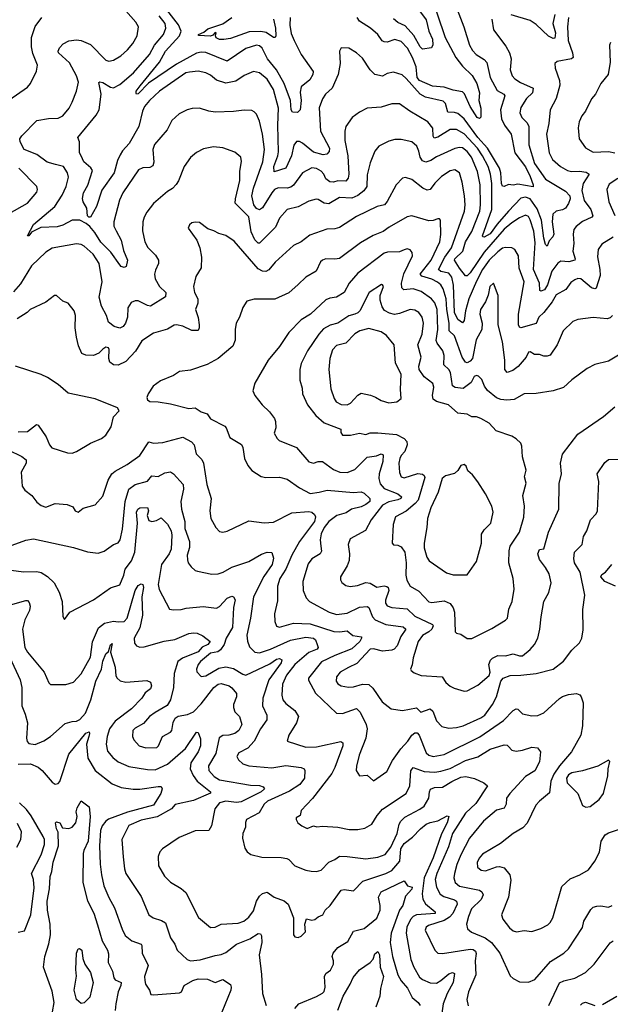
# Model space of a CAD drawing. Extents: x 1246230 to 1426786, y 660032 to 763141.
# Tile 38 of 256: x 1278505 to 1282346, y 672143 to 678551. Entities that reach past the tile are written whole.
import ezdxf

# ---------------------------------------------------------------- set-up
doc = ezdxf.new("R2010")
doc.units = 0

msp = doc.modelspace()

# ---------------------------------------------------------------- linework, layer by layer
at = {"layer": '0CON10XD'}
for points in [[(1281168.7, 678745), (1281271.2, 678435), (1281341, 678305), (1281385, 678248.7), (1281446.9, 678186.9), (1281478.1, 678135), (1281496.5, 678075), (1281490.8, 678025), (1281503.6, 677975), (1281503.8, 677916.2), (1281495, 677906.7), (1281480, 677915), (1281434.3, 677985), (1281398.1, 678068.1), (1281385, 678081.5), (1281325, 678092.7), (1281265, 678112.6), (1281189, 678119), (1281105, 678155.2), (1281089.9, 678175), (1281083.5, 678245), (1281059, 678305), (1281026.1, 678365), (1280985, 678409.1), (1280945, 678422.5), (1280895, 678405.5), (1280875, 678405.6), (1280863.2, 678413.2), (1280834.1, 678454.1), (1280786.9, 678495), (1280715, 678540.5), (1280698.8, 678565)], [(1281575.7, 678555), (1281586, 678485), (1281667.8, 678377.8), (1281691.5, 678335), (1281700.9, 678295), (1281694, 678225), (1281707.9, 678185), (1281725, 678165.5), (1281762.4, 678142.4), (1281845.6, 678105), (1281840, 678075), (1281801.6, 678038.4), (1281765, 677978.8), (1281756.9, 677945), (1281770.6, 677915), (1281805, 677878.6), (1281816.5, 677856.5), (1281815.3, 677735.3), (1281854.2, 677615), (1281925, 677512.8), (1282055, 677434.6), (1282082, 677405), (1282085.3, 677385), (1282075, 677354.2), (1282055.7, 677325), (1282036.3, 677313.7), (1281995, 677304.2), (1281973.2, 677285), (1281967.1, 677235), (1281979.1, 677155), (1281972.5, 677137.5), (1281949, 677111), (1281935, 677076), (1281925, 677088), (1281915, 677130), (1281899, 677245), (1281869.7, 677319.7), (1281825, 677384.7), (1281795, 677396.2), (1281765, 677390), (1281685, 677305.7), (1281609.7, 677220.3), (1281565, 677157.1), (1281525, 677134.7), (1281517.9, 677137.9), (1281514.7, 677145), (1281574.8, 677315), (1281575.4, 677485.4), (1281567.5, 677545), (1281551, 677595), (1281515.5, 677665), (1281481.9, 677715), (1281395, 677808.8), (1281345, 677837.1), (1281305, 677835.3), (1281225, 677786.7), (1281200.7, 677780.7), (1281193.1, 677793.1), (1281192.9, 677845), (1281159.4, 677885), (1281041.9, 677955), (1280975, 678004), (1280925.8, 678004.2), (1280855, 677981.4), (1280765.8, 677974.2), (1280715, 677950), (1280666.7, 677913.3), (1280626.4, 677855), (1280618.9, 677825), (1280619.4, 677765), (1280639.7, 677665), (1280646.1, 677545), (1280640.1, 677519.9), (1280625, 677500.9), (1280575, 677502.7), (1280545, 677493.4), (1280522, 677495), (1280495, 677514.5), (1280482.3, 677545), (1280465, 677565.4), (1280435, 677582.9), (1280405, 677586.4), (1280345, 677553.3), (1280285.2, 677474.8), (1280268.3, 677461.7), (1280245, 677454.8), (1280185, 677455.6), (1280162.5, 677445), (1280144.2, 677425), (1280084.1, 677325.9), (1280065, 677312.7), (1280045, 677322.8), (1280026.6, 677345), (1280014.2, 677405), (1280025.1, 677454.9), (1280085.2, 677625), (1280097.5, 677705), (1280084.5, 677805), (1280065, 677890), (1280044.3, 677935), (1280030.7, 677950.7), (1280015, 677958.9), (1279965, 677962.5), (1279895, 677952.7), (1279775, 677948.5), (1279735, 677954.4), (1279675, 677974.3), (1279626.4, 677973.6), (1279593.3, 677965), (1279542.1, 677937.9), (1279495, 677894), (1279462.9, 677835), (1279381.9, 677738.1), (1279370.5, 677705), (1279376.9, 677623.1), (1279370, 677600), (1279351.9, 677588.1), (1279305, 677586.7), (1279277.3, 677572.7), (1279175.3, 677424.7), (1279154.7, 677375.3), (1279115.9, 677235), (1279116.8, 677206.8), (1279132.5, 677177.5), (1279163.6, 677115), (1279178.8, 677048.8), (1279205.5, 676985), (1279197.5, 676945), (1279185, 676938.8), (1279165, 676944), (1279155, 676955.8), (1279097, 677037), (1279032.3, 677102.3), (1278994.1, 677165), (1278961.3, 677205), (1278937.1, 677225), (1278895, 677245.2), (1278845, 677245.2), (1278785, 677213.3), (1278748.1, 677201.9), (1278641.1, 677198.9), (1278581.7, 677168.3), (1278565, 677144), (1278555, 677143.3), (1278595, 677217.8), (1278733.9, 677336.1), (1278780.9, 677409.2), (1278807.1, 677465), (1278822.1, 677525), (1278816.2, 677555), (1278788.6, 677595), (1278737.8, 677607.8), (1278683.7, 677623.7), (1278615, 677672.5), (1278533.8, 677705), (1278507.5, 677755), (1278505.7, 677775), (1278517.5, 677795), (1278616.2, 677893.8), (1278691.2, 677908.8), (1278755, 677910.4), (1278785, 677924.5), (1278825.9, 677974.1), (1278846.7, 678015), (1278874.4, 678085), (1278886.7, 678145), (1278873.1, 678185), (1278829.5, 678269.5), (1278756.5, 678335), (1278754.6, 678345.4), (1278763.4, 678366.6), (1278786.5, 678393.5), (1278825, 678413.2), (1278875, 678420.4), (1278905, 678415.4), (1278965, 678388.8), (1279065, 678286.9), (1279085, 678280.6), (1279115, 678286.7), (1279162.9, 678315), (1279206.4, 678353.6), (1279239.5, 678395), (1279268.9, 678445), (1279276.7, 678505), (1279260, 678535), (1279195, 678607.8)], [(1281339.2, 678645), (1281393.8, 678505), (1281430.7, 678385), (1281450.2, 678350.2), (1281473.5, 678325), (1281525, 678291.8), (1281542.9, 678272.9), (1281564.7, 678175), (1281610.1, 678090.1), (1281654.3, 678065), (1281660, 678055), (1281632.5, 677965), (1281639.6, 677905), (1281658.1, 677865), (1281702.4, 677805), (1281725.6, 677685), (1281795, 677593.1), (1281825, 677530.6), (1281845, 677476.7), (1281845, 677462), (1281745, 677480), (1281714.3, 677474.3), (1281685, 677477.5), (1281655, 677465.6), (1281645, 677468.1), (1281637.6, 677485), (1281633.8, 677553.8), (1281624.8, 677585), (1281548.4, 677715), (1281484.9, 677785), (1281395, 677905.3), (1281355, 677939.7), (1281333.1, 677946.9), (1281289.2, 677949.2), (1281275.2, 678005.2), (1281260.1, 678020.1), (1281145, 678047.4), (1281110, 678065), (1281018.8, 678168.8), (1280991.7, 678191.7), (1280935, 678208.9), (1280895, 678199.5), (1280865, 678183.9), (1280815, 678194.6), (1280784.5, 678225), (1280735, 678300), (1280695.8, 678335), (1280645, 678366.2), (1280595, 678367.5), (1280584.1, 678345.9), (1280588.1, 678265), (1280576.9, 678193.1), (1280537.5, 678105), (1280494.4, 678065), (1280473.4, 678036.6), (1280453.2, 677976.8), (1280462.2, 677825), (1280519.2, 677715), (1280517.6, 677692.4), (1280503.4, 677676.6), (1280477.9, 677672.1), (1280415, 677689), (1280345, 677747.2), (1280325, 677757.6), (1280305, 677758.2), (1280287.2, 677735), (1280272.8, 677665), (1280235.3, 677584.7), (1280160, 677560), (1280156.7, 677595), (1280184.3, 677665), (1280188.6, 677691.4), (1280183.7, 677865), (1280188.3, 677975), (1280155, 678097.5), (1280115, 678164.4), (1280065, 678204.4), (1280025, 678214.3), (1279965, 678187.8), (1279909.6, 678150.4), (1279845, 678136.6), (1279785, 678158), (1279745, 678190), (1279715, 678204.5), (1279665, 678216.1), (1279609.8, 678209.8), (1279585, 678203.9), (1279413.8, 678085), (1279348.9, 678025), (1279316.2, 677985), (1279303.5, 677955), (1279279.7, 677855), (1279217.1, 677745), (1279173, 677697), (1279158.6, 677671.4), (1279140, 677635), (1279118.1, 677555), (1279038.3, 677441.7), (1279003.4, 677335), (1278965.6, 677265), (1278955, 677265.3), (1278945.3, 677275), (1278940.7, 677325), (1278916.8, 677365), (1278912.6, 677387.4), (1278920.4, 677425), (1278947.1, 677472.9), (1278978.9, 677568.9), (1278967.5, 677587.5), (1278922.2, 677625), (1278904.3, 677665), (1278894.4, 677685), (1278894, 677755), (1278882.9, 677785), (1279001, 677929), (1279021.2, 677965), (1279035.4, 678065), (1279018.9, 678141.1), (1279025, 678146.2), (1279045, 678142.4), (1279095, 678112.7), (1279115, 678107.1), (1279155, 678128.7), (1279245, 678205.3), (1279349.6, 678325), (1279381.4, 678385), (1279439.3, 678455), (1279456.1, 678495), (1279450.8, 678525), (1279411.8, 678575)], [(1280263.1, 678565), (1280260.9, 678515), (1280271.2, 678461.2), (1280288.9, 678415), (1280334.7, 678325), (1280412.6, 678212.6), (1280410.4, 678195), (1280391.3, 678158.7), (1280336.4, 678113.6), (1280328.7, 678078.7), (1280335.7, 678025), (1280329.7, 677965), (1280312.3, 677947.7), (1280279.9, 677949.9), (1280271.3, 677965), (1280266.8, 678025), (1280223.8, 678135), (1280174.5, 678224.5), (1280116.5, 678295), (1280082.4, 678365), (1280065, 678380.8), (1280045, 678384.8), (1279975, 678364.2), (1279855, 678280.4), (1279715, 678336.6), (1279685, 678340), (1279655, 678333), (1279525, 678260.5), (1279343.4, 678136.6), (1279275, 678067.8), (1279265, 678066), (1279261.1, 678071.1), (1279262.5, 678085), (1279289, 678121), (1279414.4, 678275), (1279453.4, 678345), (1279543.7, 678445), (1279554.8, 678475.2), (1279538.2, 678518.2), (1279461.6, 678615)], [(1281091.6, 678625), (1281149.3, 678549.3), (1281166.7, 678475), (1281190, 678425), (1281192, 678388), (1281183, 678367), (1281125, 678358.1), (1281108.5, 678375), (1281068.5, 678448.5), (1281011.4, 678511.4), (1280965, 678532.9), (1280935, 678556.6)], [(1278433.6, 678026.4), (1278555, 678110.8), (1278575.4, 678134.6), (1278613.5, 678215), (1278620.8, 678255), (1278590.2, 678330.2), (1278580.8, 678375), (1278581.5, 678435), (1278604.6, 678505.4), (1278649.2, 678565)], [(1280155.6, 678555), (1280168.4, 678495), (1280171.4, 678445), (1280165.7, 678434.3), (1280155, 678435.8), (1280107.8, 678467.8), (1280073.9, 678473.9), (1279997.3, 678472.7), (1279875, 678429.4), (1279832.3, 678422.3), (1279805, 678422.5), (1279782.7, 678432.7), (1279778.8, 678445), (1279783.3, 678465), (1279775, 678467.5), (1279760, 678450), (1279745.5, 678444.5), (1279668.3, 678448.3), (1279668, 678455), (1279701.5, 678468.5), (1279727.8, 678492.2), (1279825, 678522.8), (1279884.2, 678565.8)], [(1281986.2, 678585), (1281973.1, 678525), (1281989.8, 678465), (1281985, 678431.4), (1281975, 678427.5), (1281945, 678443.1), (1281865, 678519.3), (1281825.7, 678545), (1281701.5, 678581.5)], [(1282074.3, 678565), (1282066.8, 678505), (1282072.6, 678415), (1282100.2, 678335), (1282104.6, 678305.4), (1282094.7, 678295.3), (1282001.7, 678278.3), (1281986.2, 678265), (1281987.5, 678235), (1282015.4, 678155.4), (1282017.3, 678125), (1281995, 678038), (1281954.6, 677965), (1281947.5, 677875), (1281932, 677805), (1281947.7, 677685), (1281971.1, 677641.1), (1282021.9, 677595), (1282068.8, 677568.8), (1282092.8, 677562.8), (1282145, 677564.8), (1282188.6, 677558.6), (1282209.1, 677545), (1282169.4, 677485), (1282161.6, 677438.4), (1282175.7, 677375), (1282220.5, 677315), (1282233.1, 677275), (1282225.2, 677264.8), (1282165, 677237.6), (1282124.6, 677205), (1282110, 677185), (1282105.3, 677155), (1282109.4, 677095), (1282102.6, 677045), (1282118.5, 676995), (1282114.6, 676985.4), (1282075.6, 676974.4), (1282025, 676978.4), (1282005, 676966.4), (1281966.9, 676913.1), (1281938, 676825), (1281918.1, 676791.9), (1281895, 676784.6), (1281888.7, 676788.7), (1281885.2, 676835), (1281847.3, 676925), (1281858.1, 677098.1), (1281848, 677175), (1281825, 677249.2), (1281815, 677269.1), (1281795, 677278.7), (1281755, 677262.1)], [(1282346.7, 678403.3), (1282340, 678385), (1282345.6, 678275), (1282331.4, 678195), (1282284.2, 678135), (1282250, 678065), (1282224.3, 678035), (1282185.5, 677954.5), (1282161.4, 677925), (1282144.4, 677885), (1282137.5, 677847.5), (1282144.4, 677775), (1282185, 677715.8), (1282235, 677689.2), (1282335, 677692.5), (1282375, 677683.8)], [(1281755, 677262.1), (1281705, 677229.7), (1281655, 677187.2), (1281525, 677038.4), (1281435, 676902.4), (1281415, 676884.5), (1281405, 676882.9), (1281365, 676933.1), (1281333.6, 676985), (1281335.3, 676995), (1281386.7, 677045), (1281405.2, 677105), (1281445, 677171.5), (1281498.3, 677305), (1281503, 677345), (1281499.5, 677475), (1281483.3, 677563.3), (1281444.2, 677655), (1281415, 677693.4), (1281385, 677717.6), (1281365, 677720), (1281335, 677712.2), (1281215, 677658.8), (1281179.4, 677635), (1281146, 677624), (1281125, 677633.3), (1281109.8, 677655), (1281101.4, 677695), (1281086.9, 677726.9), (1281055, 677755.4), (1280985, 677770.8), (1280945, 677770), (1280905, 677760), (1280841.7, 677728.3), (1280815.6, 677695), (1280785, 677618.8), (1280765, 677541.2), (1280762.9, 677465), (1280743.6, 677436.4), (1280703.8, 677406.2), (1280665, 677389.1), (1280585, 677392.7), (1280515, 677352.9), (1280485, 677356.8), (1280445, 677381.1), (1280432.7, 677382.7), (1280385, 677370), (1280315, 677331.8), (1280245, 677315.6), (1280195, 677258.9), (1280168.8, 677201.2), (1280065, 677095.6), (1280055, 677097.3), (1280035, 677117.3), (1280011.2, 677171.2), (1279995, 677267.8), (1279906.9, 677356.9), (1279908.2, 677385), (1279936.2, 677505), (1279935.5, 677565), (1279947.3, 677627.3), (1279942, 677655), (1279905, 677689.2), (1279826.8, 677716.8), (1279765, 677722.9), (1279700.3, 677709.7), (1279654.6, 677685.4), (1279615.5, 677654.5), (1279574.4, 677595), (1279538, 677502), (1279522.8, 677477.2), (1279498.6, 677451.4), (1279465, 677432.9), (1279375.7, 677355), (1279332, 677298), (1279314.3, 677265), (1279305.7, 677235), (1279304.2, 677175.8), (1279318.6, 677105), (1279338.3, 677068.3), (1279388.8, 677018.8), (1279407.1, 676985), (1279407.9, 676965), (1279388.6, 676921.4), (1279381.9, 676895), (1279385.5, 676865), (1279414.6, 676815), (1279455.5, 676775), (1279453.6, 676746.4), (1279355, 676686.9), (1279335, 676690.9), (1279275, 676720.8), (1279255, 676722.1), (1279228.7, 676711.3), (1279208.8, 676675), (1279205.3, 676615), (1279193.3, 676576.7), (1279177, 676553), (1279155, 676543.6), (1279118, 676555), (1279082.1, 676582.1), (1279069.1, 676625), (1279035.9, 676685.9), (1279021.4, 676745), (1279041.1, 676845), (1279021.2, 676965), (1278981.8, 677025), (1278925, 677077.5), (1278905, 677088.1), (1278875, 677093.1), (1278715, 677064.4), (1278675, 677036.9), (1278582.1, 676947.9), (1278509, 676831), (1278465, 676779.2)], [(1278435, 677289.1), (1278555, 677355.7), (1278615, 677428.8), (1278620.6, 677445), (1278616.7, 677465), (1278498.9, 677585)], [(1282364.6, 677135), (1282290.7, 677089.3), (1282267.1, 677055), (1282262.9, 677007.1), (1282277.1, 676925), (1282280, 676885), (1282255, 676804), (1282245, 676800), (1282225, 676805.5), (1282155, 676864.4), (1282135, 676865.5), (1282115, 676856.7), (1282090.2, 676839.8), (1282056, 676794), (1281995, 676761.2), (1281968.5, 676715), (1281913.9, 676646.2), (1281881.3, 676615), (1281865, 676574.3), (1281765, 676545.6), (1281755, 676550), (1281748.2, 676565), (1281750.2, 676635), (1281785.3, 676845), (1281754.3, 676934.3), (1281749.1, 677015), (1281725, 677054.2), (1281705, 677066.9), (1281665, 677069.1), (1281645, 677062.9), (1281615, 677040.8), (1281559.2, 676985), (1281516, 676925), (1281475, 676848.8), (1281425.9, 676735), (1281403.5, 676655), (1281395, 676592.5), (1281385, 676578), (1281355, 676600.4), (1281333.3, 676645), (1281326.3, 676823.7), (1281316.2, 676876.2), (1281295, 676900.4), (1281245, 676912.1), (1281229.6, 676925), (1281269.5, 677005), (1281313.5, 677065), (1281397.5, 677305), (1281401.6, 677345), (1281397.3, 677405), (1281383.6, 677493.7), (1281365, 677554.2), (1281335, 677573.5), (1281305, 677568.2), (1281249.1, 677530.9), (1281205, 677487.3), (1281175, 677445.5), (1281155, 677440.8), (1281126.7, 677455), (1281055, 677510.6), (1281015, 677522.9), (1280995, 677520), (1280953.3, 677476.7), (1280895, 677367.5), (1280877.1, 677345), (1280830, 677335), (1280695, 677270), (1280585, 677197.9), (1280555, 677189.2), (1280502.6, 677187.4), (1280390.9, 677149.1), (1280335, 677104.4), (1280285, 677081.9), (1280167, 676973), (1280125, 676922.5), (1280105, 676912.5), (1280083.7, 676913.7), (1280055, 676929.2), (1279899.9, 677109.9), (1279845, 677145.6), (1279799.5, 677159.5), (1279767.6, 677177.6), (1279728.8, 677188.8), (1279675, 677231.2), (1279645, 677233.8), (1279625, 677228), (1279610, 677215), (1279600, 677195), (1279655.9, 677115.9), (1279676.2, 677065), (1279688, 677005), (1279684.1, 676935.9), (1279651.3, 676878.7), (1279635.8, 676815), (1279641.9, 676775), (1279663.6, 676735), (1279663.5, 676705), (1279647.8, 676665), (1279665, 676613.3), (1279672.7, 676565), (1279672.9, 676545), (1279665, 676528.8), (1279625, 676528), (1279565, 676557.3), (1279525, 676565.5), (1279508.3, 676561.7), (1279465, 676535.7), (1279375, 676510), (1279299.4, 676460.6), (1279257.1, 676392.9), (1279195, 676325.5), (1279145, 676302.2), (1279113.8, 676305), (1279091.3, 676321.3), (1279085.4, 676345), (1279087.5, 676405), (1279082, 676415), (1279065, 676420), (1279045, 676405.7), (1279019.5, 676380.5), (1278985, 676365.4), (1278935, 676368.5), (1278908.9, 676378.9), (1278887.8, 676427.8), (1278873.5, 676485), (1278866, 676545), (1278867.5, 676625), (1278858, 676655), (1278820, 676705), (1278785, 676718.8), (1278745, 676756), (1278730, 676755), (1278675, 676712), (1278573.3, 676665), (1278554.1, 676645.9), (1278488.1, 676605)], [(1282395, 677516.7), (1282339.3, 677480.7), (1282324.4, 677445), (1282337.1, 677365), (1282376.2, 677276.2)], [(1282360, 676625), (1282345, 676610.6), (1282325, 676603.5), (1282235, 676611.9), (1282135, 676599.4), (1282103.1, 676586.9), (1282040.6, 676525), (1282001.5, 676435), (1281955, 676368.1), (1281935, 676360.5), (1281915, 676361.1), (1281885, 676370.9), (1281852.7, 676372.7), (1281825, 676390), (1281815, 676386.2), (1281798, 676355), (1281746.7, 676293.3), (1281711.4, 676268.6), (1281675, 676255.7), (1281660.4, 676275), (1281660, 676335), (1281645.3, 676455.3), (1281617.9, 676565), (1281616.9, 676755), (1281585.9, 676835.9), (1281563.1, 676815), (1281552.1, 676757.9), (1281534.4, 676715), (1281502.8, 676665), (1281498, 676635), (1281512.9, 676575), (1281510.4, 676535), (1281473, 676467), (1281449.6, 676345), (1281435, 676328.2), (1281415, 676318.2), (1281405, 676322.2), (1281383.2, 676355), (1281333.1, 676493.1), (1281297.3, 676525), (1281297.4, 676575), (1281282.4, 676665), (1281278.2, 676735), (1281259.8, 676800.2), (1281245, 676824.6), (1281222.5, 676842.5), (1281185, 676862.5), (1281121.3, 676881.3), (1281108.8, 676895), (1281180, 676985), (1281236.5, 677105), (1281243.3, 677153.3), (1281242, 677245), (1281235, 677253.8), (1281225, 677254), (1281195, 677243.3), (1281165, 677242.3), (1281055, 677273.8), (1281025, 677267.5), (1280908.4, 677201.6), (1280868, 677172), (1280804.1, 677145.9), (1280722.1, 677097.9), (1280585, 676997.5), (1280555, 676991.8), (1280495.4, 676994.6), (1280473.4, 676986.6), (1280461.1, 676975), (1280432.9, 676915), (1280365, 676875.6), (1280315, 676826.9), (1280256.1, 676773.9), (1280165, 676732.2), (1280028.8, 676731.2), (1279981.2, 676718.8), (1279955, 676677.5), (1279933.8, 676615), (1279912.9, 676575), (1279905.9, 676534.1), (1279906.7, 676465), (1279890, 676425), (1279794.6, 676345.4), (1279725, 676306), (1279615, 676270), (1279545, 676261.4), (1279505, 676234.2), (1279420.3, 676199.7), (1279373.8, 676165), (1279340, 676115), (1279331.2, 676091.2), (1279336.4, 676076.4), (1279350, 676065), (1279405, 676064), (1279485, 676050.6), (1279605, 676021.4), (1279645, 676024.2), (1279685, 675999.2), (1279725, 675985.7), (1279745, 675953.1), (1279838.6, 675905), (1279848.1, 675895), (1279871.4, 675831.4), (1279947.1, 675787.1), (1279956.6, 675766.6), (1279965.8, 675695), (1279988.8, 675648.8), (1280015, 675616.2), (1280075, 675578), (1280105, 675572), (1280195, 675573.8), (1280245, 675560), (1280324.1, 675504.1), (1280395, 675468.2), (1280453.3, 675475), (1280505, 675490), (1280675, 675473.2), (1280725, 675478.5), (1280745, 675470), (1280782.2, 675435), (1280782.1, 675415), (1280756.5, 675395), (1280725, 675380.8), (1280663.7, 675366.3), (1280628.8, 675341.2), (1280567.5, 675325), (1280515, 675285.3), (1280484.3, 675245), (1280464.8, 675205), (1280458.9, 675165), (1280463.3, 675125), (1280467, 675093), (1280460, 675075), (1280405, 675041.1), (1280380.6, 675009.4), (1280346.5, 674895), (1280348.6, 674835), (1280368.9, 674788.9), (1280389.2, 674765), (1280517.1, 674695), (1280565, 674680), (1280635, 674687.6), (1280715, 674727.2), (1280765, 674732.7), (1280776.2, 674725), (1280798.7, 674665), (1280816.5, 674645), (1280885.4, 674614.6), (1280998.5, 674598.5), (1281016.7, 674585), (1280983.9, 674536.1), (1280959.3, 674475), (1280940.6, 674455), (1280925, 674447.3), (1280865, 674441.4), (1280805, 674456.9), (1280785, 674454.3), (1280698.3, 674361.7), (1280643.8, 674335), (1280590, 674305), (1280565.8, 674275), (1280562.5, 674245), (1280575, 674227.5), (1280594.6, 674214.6), (1280642.4, 674207.6), (1280675, 674210), (1280734, 674226), (1280775, 674223.5), (1280801.1, 674201.1), (1280862.2, 674112.2), (1280920, 674065), (1280995, 674055.8), (1281085, 674072), (1281114.4, 674044.4), (1281175.4, 674065.4), (1281191.4, 674051.4), (1281215, 673988), (1281250.2, 673950.2), (1281295, 673939.5), (1281345, 673943.6)], [(1282475, 676413.8), (1282335, 676328.8), (1282245, 676307.5), (1282195, 676280.8), (1282095, 676206.2), (1282042.6, 676157.4), (1281975, 676134.5), (1281865, 676117.1), (1281785, 676115.6), (1281720.7, 676079.3), (1281673.7, 676073.7), (1281635, 676078.2), (1281605, 676089.6), (1281548.1, 676138.1), (1281528.9, 676165), (1281509.8, 676209.8), (1281490, 676230), (1281475.5, 676235.5), (1281461.3, 676228.7), (1281440.6, 676189.4), (1281389.2, 676150.8), (1281337.7, 676157.7), (1281318.8, 676168.8), (1281306.6, 676255), (1281295.2, 676275.2), (1281263.8, 676305), (1281265.3, 676365), (1281256.8, 676395), (1281219.2, 676445), (1281213, 676463), (1281225.2, 676535.2), (1281219.8, 676665), (1281205, 676708.9), (1281183.6, 676735), (1281115, 676782.8), (1281065, 676798.8), (1281003.3, 676793.3), (1280989.5, 676805), (1280988.9, 676835), (1281003.4, 676896.6), (1281059.5, 677015), (1281056.4, 677036.4), (1281045, 677052.5), (1281025, 677058.9), (1281006.1, 677053.9), (1280975, 677040), (1280897.6, 677037.6), (1280875, 677030.7), (1280705, 676900.8), (1280646.7, 676835), (1280615, 676774.4), (1280565.3, 676744.7), (1280521.2, 676738.8), (1280495, 676727.8), (1280395.6, 676635), (1280335, 676596.7), (1280255, 676514.3), (1280195.3, 676424.7), (1280120, 676335), (1280034.5, 676185.5), (1280020, 676135), (1280034.2, 676105), (1280080.8, 676045), (1280128.5, 675998.5), (1280162.2, 675955), (1280169.2, 675935), (1280170.8, 675895), (1280159.5, 675860.5), (1280179.5, 675825), (1280193, 675813), (1280305.9, 675765.9), (1280385, 675672.9), (1280415, 675664.3), (1280445, 675675.7), (1280475, 675675.6), (1280545, 675624.5), (1280587.5, 675605), (1280635, 675603.8), (1280685, 675624.5), (1280765, 675703.6), (1280825, 675713.2), (1280855, 675724.4), (1280868.2, 675718.2), (1280865.7, 675675), (1280842.4, 675595), (1280841.6, 675565), (1280849.8, 675529.8), (1280875, 675498.9), (1280964.3, 675465), (1280988.2, 675445), (1280983.5, 675435), (1280965, 675425.9), (1280905, 675413.6), (1280865, 675391.3), (1280790.8, 675295), (1280752.9, 675227.1), (1280655, 675171.2), (1280641.9, 675135), (1280650.6, 675075), (1280648.3, 675031.7), (1280635, 674996.2), (1280591.9, 674925), (1280591.4, 674905), (1280599.1, 674889.1), (1280625, 674868.6), (1280655, 674861.9), (1280701.7, 674868.3), (1280755, 674887.5), (1280785, 674884.4), (1280827.9, 674857.9), (1280875.6, 674865.6), (1280892.6, 674862.6), (1280900.6, 674855), (1280905.3, 674835.3), (1280883.1, 674773.1), (1280883.4, 674753.4), (1280895, 674735.6), (1280924.7, 674724.7), (1281025, 674716.8), (1281075, 674669.1), (1281190, 674615), (1281194.6, 674605), (1281184.7, 674585), (1281165, 674566.4), (1281125, 674543.8), (1281096.8, 674505), (1281065, 674396.7), (1281058.5, 674351.5), (1281046.2, 674325), (1281050, 674315), (1281070.3, 674300.3), (1281115, 674282.2), (1281253.3, 674275), (1281277, 674237), (1281303.9, 674213.9), (1281330.9, 674200.8), (1281395, 674181.1)], [(1281415, 674524), (1281445, 674524.3), (1281575, 674588.1), (1281665, 674642), (1281677.1, 674655), (1281686.1, 674715), (1281707.8, 674765), (1281721.1, 674845), (1281714.4, 674915), (1281687, 675017), (1281687.5, 675095), (1281695.4, 675125), (1281755.6, 675215), (1281784.2, 675314.2), (1281788.1, 675385), (1281777.8, 675455), (1281799, 675535), (1281788.8, 675575), (1281798.5, 675618.5), (1281774.4, 675705), (1281770.8, 675775), (1281764, 675795), (1281735, 675824), (1281705, 675840), (1281603.3, 675875), (1281558.6, 675925), (1281504, 675955), (1281475, 675965.4), (1281445, 675966.7), (1281415, 675982.7), (1281355, 675989.1), (1281293.4, 676043.4), (1281215.6, 676065.6), (1281195, 676082.2), (1281190, 676105), (1281198.4, 676158.4), (1281192.5, 676182.5), (1281135, 676226.4), (1281102.7, 676275), (1281101.8, 676295), (1281115.4, 676355), (1281094.7, 676435), (1281122.5, 676505), (1281130.8, 676575), (1281122, 676615), (1281100.5, 676645), (1281075, 676659.6), (1281045, 676664.6), (1280975, 676638.2), (1280942.4, 676632.4), (1280909.8, 676639.8), (1280878.3, 676658.3), (1280861.7, 676681.7), (1280849.7, 676725), (1280850.4, 676755), (1280870.6, 676815), (1280865, 676826), (1280857, 676827), (1280776.9, 676775), (1280716.2, 676655), (1280705, 676642.9), (1280685, 676635.3), (1280645, 676624), (1280575, 676576.2), (1280525, 676562.7), (1280481.5, 676538.5), (1280449.6, 676505), (1280376.5, 676395), (1280336.3, 676313.7), (1280326.7, 676275), (1280326.9, 676205), (1280342.1, 676152.1), (1280344.5, 676115), (1280376.5, 676045), (1280430, 675975), (1280485, 675927.5), (1280593.3, 675885), (1280593.3, 675865), (1280605, 675847.5), (1280656.1, 675846.1), (1280715, 675859.6), (1280755, 675851.1), (1280785, 675861.2), (1280835, 675862.3), (1280955, 675850.9), (1281004.6, 675824.6), (1281022.5, 675805), (1281024.2, 675785), (1281010.5, 675739.5), (1280985.8, 675714.2), (1280977.2, 675695), (1280971.1, 675665), (1280974.5, 675604.5), (1280986.4, 675576.4), (1281005, 675568.5), (1281095, 675596.8), (1281125, 675592.3), (1281135.5, 675585), (1281140.7, 675570.7), (1281096.1, 675423.9), (1281078, 675402), (1281017.4, 675352.6), (1280948.8, 675315), (1280932.9, 675265), (1280926.7, 675145), (1280935, 675133.8), (1280965, 675130), (1280985, 675119.2), (1281010, 675085), (1281019.5, 675015), (1281015.3, 674935), (1281023.2, 674903.2), (1281044.4, 674865), (1281101.1, 674831.1), (1281165, 674762.7), (1281185, 674758.2), (1281265, 674767.7), (1281305, 674751.1), (1281324.1, 674724.1), (1281332.3, 674695), (1281337.9, 674567.9), (1281345, 674558.8), (1281375, 674551.4), (1281415, 674524)], [(1280635, 676044.6), (1280657.1, 676055), (1280703.7, 676106.3), (1280725, 676119.2), (1280787.2, 676107.2), (1280820, 676095), (1280855, 676071.5), (1280905, 676058.2), (1280957.2, 676062.8), (1280985.6, 676085), (1280981.1, 676145), (1280986.6, 676243.4), (1280948.6, 676315), (1280939.4, 676435), (1280889.5, 676495), (1280855, 676520.4), (1280775, 676540.4), (1280716.5, 676526.5), (1280685, 676506.4), (1280625, 676446.2), (1280565, 676430.5), (1280538.3, 676401.7), (1280521.6, 676345), (1280515.3, 676275), (1280528.5, 676148.5), (1280549.1, 676085), (1280563, 676063), (1280595, 676045.5), (1280635, 676044.6)], [(1278495, 675868.2), (1278555, 675870), (1278614.5, 675915.5), (1278625, 675912.9), (1278676.9, 675835), (1278698.9, 675785), (1278714.2, 675765), (1278815, 675731.4), (1278845, 675730.8), (1278875, 675740), (1278965, 675794.3), (1279035.7, 675824.3), (1279064.2, 675845.8), (1279098.7, 675901.3), (1279113.9, 675966.1), (1279152.5, 676005), (1279140, 676025), (1278995, 676082.5), (1278819.7, 676119.7), (1278755, 676176), (1278685, 676222.5), (1278645, 676240.8), (1278476.8, 676296.8)], [(1281395, 674181.1), (1281415, 674182.5), (1281485, 674218.9), (1281557.3, 674282.7), (1281565.5, 674305), (1281556.5, 674355), (1281567, 674383), (1281579.5, 674395), (1281615, 674412.3), (1281665, 674410.7), (1281715, 674423.6), (1281755, 674410), (1281775, 674410), (1281825, 674452.2), (1281852.2, 674485), (1281874.4, 674525), (1281888.9, 674585), (1281895.6, 674664.4), (1281914.4, 674765), (1281946.2, 674823.8), (1281961.2, 674885), (1281948, 674945), (1281925, 674985.8), (1281885, 675036.7), (1281875.7, 675075), (1281885, 675103.8), (1281915, 675106.7), (1281944.6, 675215.4), (1282010.6, 675365), (1282012.7, 675532.7), (1282029.5, 675595), (1282021.8, 675665), (1282036.2, 675723.8), (1282135, 675852.9), (1282301.9, 675968.1), (1282375, 676031.5)], [(1278430.6, 675750.6), (1278519.1, 675709.1), (1278545.6, 675685.6), (1278545.6, 675665), (1278514.5, 675605), (1278520.8, 675515), (1278537.9, 675487.9), (1278584.3, 675455), (1278615, 675410.8), (1278645, 675388.6), (1278675, 675377.5), (1278735, 675403.1), (1278812.5, 675395), (1278850.5, 675380.5), (1278864.5, 675354.5), (1278885, 675345.8), (1278918.3, 675371.7), (1278995.7, 675394.3), (1279045, 675450), (1279080.5, 675555), (1279104.7, 675595.3), (1279125, 675612.7), (1279204.6, 675655.4), (1279285, 675714.3), (1279345, 675804.4), (1279375, 675795.6), (1279435, 675799.5), (1279565, 675833.8), (1279622.5, 675802.5)], [(1279622.5, 675802.5), (1279638.9, 675785), (1279653.1, 675725), (1279689.3, 675689.3), (1279700.4, 675665), (1279721.8, 675525), (1279750, 675435), (1279741.1, 675355), (1279747.1, 675305), (1279780, 675245), (1279805, 675220), (1279826, 675216), (1279855, 675221.4), (1279995, 675288.9), (1280095, 675276.7), (1280155, 675280.9), (1280275, 675342.1), (1280385, 675350.7), (1280404.7, 675344.7), (1280421.2, 675331.2), (1280429.5, 675315), (1280422.5, 675285), (1280325.4, 675155), (1280275.3, 675065), (1280235.2, 674974.8), (1280196.7, 674915), (1280181.2, 674865), (1280181.4, 674768.6), (1280161.8, 674685), (1280163.6, 674633.6), (1280175, 674604.2), (1280195, 674597.5), (1280285, 674624), (1280395, 674620), (1280548.7, 674568.7), (1280585, 674566.3), (1280633.7, 674573.7), (1280672.4, 674542.4), (1280726.9, 674535), (1280727.8, 674525), (1280716.1, 674505), (1280665, 674455.3), (1280555, 674414), (1280468.7, 674371.3), (1280382.2, 674265), (1280382.9, 674252.9), (1280428, 674168), (1280565, 674037.5), (1280605, 674035.5), (1280695, 674068.1), (1280719.1, 674045), (1280757.5, 673965), (1280764.6, 673935), (1280756.9, 673875), (1280713.6, 673765), (1280695, 673692.5), (1280693.8, 673665), (1280715, 673629.4), (1280765, 673633.3), (1280805, 673597.5), (1280892.4, 673657.6), (1280930.1, 673729.9), (1280983.6, 673805), (1281029.6, 673855), (1281056.2, 673895), (1281075, 673910.4), (1281089.9, 673909.9), (1281103.3, 673895), (1281148.8, 673778.8), (1281165, 673764.6), (1281195, 673756.2), (1281265, 673767.8), (1281496.7, 673883.3), (1281651, 673989), (1281715, 674054.3), (1281735, 674065.7), (1281745, 674064.2), (1281775, 674032.7), (1281835, 674019.5), (1281875, 674023.3), (1281915, 674039.4), (1282015, 674133.6), (1282035, 674145.4), (1282075, 674158.8), (1282125.6, 674165.6), (1282147.3, 674157.3), (1282156.7, 674145), (1282168.9, 674105), (1282165.6, 673955), (1282154.4, 673895), (1282094.5, 673785), (1282015, 673695.4), (1281979.2, 673640.8), (1281959.3, 673595), (1281950.2, 673519.8), (1281885, 673465.8), (1281862, 673438), (1281805, 673322), (1281777.6, 673292.4), (1281715.4, 673254.6), (1281631.2, 673188.8), (1281515, 673120), (1281492.3, 673095), (1281480.4, 673065), (1281483.5, 673035), (1281506, 673015), (1281535, 673012), (1281605, 673038.5), (1281625, 673040.6), (1281655, 673030.8), (1281693.1, 672985), (1281699.7, 672950.3), (1281685, 672840), (1281639.2, 672725), (1281646.8, 672696.8), (1281690.3, 672640.3), (1281715, 672621.4), (1281735.6, 672615.6), (1281785, 672622.9), (1281835, 672616), (1281895, 672637.1), (1281939.1, 672660.9), (1281955.6, 672675), (1281973.3, 672705), (1282031.4, 672908.6), (1282085, 672960), (1282148, 672985), (1282205, 673018.9), (1282246.4, 673073.6), (1282276.3, 673133.7), (1282286.4, 673205), (1282313.3, 673245), (1282335, 673259.1), (1282406.4, 673283.6)], [(1281325, 674937.8), (1281415, 674938), (1281476.2, 675025), (1281508.1, 675145), (1281507.9, 675202.1), (1281525, 675231.2), (1281570, 675275), (1281584.2, 675345), (1281575.6, 675385), (1281534.3, 675464.3), (1281484.1, 675544.1), (1281449.5, 675589.5), (1281420, 675615), (1281408, 675645), (1281395, 675656.7), (1281375, 675650), (1281354.1, 675615.9), (1281332.3, 675597.7), (1281275, 675581.8), (1281252.2, 675565), (1281226.9, 675475), (1281178.7, 675375), (1281156.8, 675305), (1281153.5, 675245), (1281134.7, 675144.7), (1281134.7, 675114.7), (1281153.9, 675053.9), (1281169.1, 675029.1), (1281280.6, 674950.6), (1281325, 674937.8)], [(1281345, 673943.6), (1281390, 673955), (1281505, 674008.2), (1281529.1, 674025), (1281579.6, 674095), (1281606.2, 674145), (1281634, 674245), (1281649.2, 674265), (1281695, 674282.1), (1281765, 674284), (1281865, 674296.7), (1281975.4, 674324.6), (1282042.9, 674377.1), (1282095, 674447.5), (1282146, 674495), (1282162, 674525), (1282170.6, 674579.4), (1282168.3, 674711.7), (1282180, 674805), (1282150.9, 674955), (1282114, 675015), (1282108.8, 675045), (1282114, 675086), (1282162.2, 675135), (1282171.9, 675188.1), (1282194.3, 675225), (1282218.1, 675295), (1282255, 675334.2), (1282263.6, 675355), (1282271.4, 675545), (1282260, 675595), (1282310.6, 675669.4), (1282335, 675688.6), (1282405, 675691.1)], [(1278855, 675116.5), (1278945, 675088.5), (1279015, 675079.5), (1279055, 675091.8), (1279114, 675136), (1279145, 675147.1), (1279157.8, 675165), (1279174.2, 675235.8), (1279190.2, 675415), (1279215.5, 675495), (1279255.6, 675525.6), (1279335, 675546.5), (1279365, 675582.2), (1279405, 675577.8), (1279448.8, 675601.2), (1279485, 675607.8), (1279504.7, 675594.7), (1279567.8, 675525), (1279569.6, 675495), (1279551.8, 675415), (1279556.4, 675365), (1279577.8, 675285), (1279578.5, 675238.5), (1279608.7, 675155), (1279608.5, 675115), (1279593.8, 675065), (1279595.5, 675035.5), (1279601.4, 675015), (1279619.7, 674989.7), (1279645, 674965.8), (1279660.9, 674960.9), (1279753.3, 674943.3), (1279795, 674944.3), (1279828.8, 674955), (1279885, 674987.3), (1279995.8, 675025), (1280077.1, 675072.9), (1280115, 675085.7), (1280143.6, 675083.6), (1280155.5, 675045.5), (1280146.6, 675005), (1280093, 674927), (1280024.6, 674795), (1280006.9, 674655), (1279982.9, 674545), (1279985.4, 674505.4), (1279998.3, 674468.3), (1280034.7, 674434.7), (1280065, 674430.4), (1280135, 674454.2), (1280265, 674512.8), (1280365, 674533), (1280415, 674524.7), (1280427.6, 674515), (1280440, 674485), (1280445.6, 674465), (1280440, 674455), (1280385, 674432.5), (1280295.3, 674355), (1280239.3, 674285), (1280213.8, 674226.2), (1280209.1, 674155), (1280215.4, 674125), (1280235, 674099.6), (1280293.5, 674055), (1280318.9, 674015), (1280305.3, 673974.7), (1280254.2, 673895), (1280243.8, 673855), (1280365, 673816.2), (1280435, 673817.7), (1280592.7, 673852.7), (1280605.5, 673845.5), (1280605.5, 673825.5), (1280555.3, 673685), (1280534.7, 673645), (1280408.5, 673481.5), (1280336.4, 673403.6), (1280328.3, 673371.7), (1280303.6, 673356.4), (1280302, 673345), (1280314.6, 673324.6), (1280338.8, 673305), (1280375, 673288), (1280415, 673303.8), (1280437.3, 673297.3), (1280475, 673301.9), (1280575, 673295.6), (1280648.7, 673281.3), (1280705, 673280.5), (1280749.8, 673290.2), (1280795.4, 673314.6), (1280829.3, 673370.7), (1280865, 673413.6), (1281017.5, 673515), (1281041.8, 673565), (1281048, 673662), (1281065, 673684.4), (1281135, 673657.2), (1281205, 673653.3), (1281245, 673659.7), (1281305, 673678.6), (1281405, 673730.3), (1281485, 673753.5), (1281565, 673803.6), (1281655, 673831.4), (1281675, 673830), (1281685, 673820), (1281705, 673797.5), (1281735, 673790.6), (1281775, 673796.5), (1281835, 673817.3), (1281873.1, 673813.1), (1281893.1, 673785), (1281885, 673720), (1281855, 673661.9), (1281794.7, 673625.3), (1281692.1, 673515), (1281672.1, 673485), (1281669.3, 673445), (1281655, 673418.9), (1281605, 673405.5), (1281520.5, 673335), (1281430.4, 673225), (1281373.1, 673115), (1281347.6, 673052.4), (1281332.5, 672995), (1281329.3, 672965), (1281336.2, 672935), (1281365, 672911.8), (1281495.8, 672885.8), (1281511.1, 672875), (1281518.5, 672855), (1281505.3, 672825), (1281443.9, 672765), (1281424.7, 672715.3), (1281411.5, 672665), (1281416.9, 672635), (1281443.4, 672613.4), (1281531.9, 672575), (1281574.5, 672545), (1281628.1, 672475), (1281695, 672328.8), (1281715, 672310), (1281755, 672290), (1281815, 672286.2), (1281855, 672304.2), (1281957.8, 672422.2), (1282045, 672476.7), (1282074.4, 672505), (1282165, 672643.8), (1282173.3, 672685), (1282219.1, 672760.9), (1282235.6, 672774.4), (1282259.1, 672780.9), (1282285, 672783.1), (1282335, 672774.4), (1282358.6, 672785)], [(1278385, 674976.4), (1278528.3, 674958.3), (1278615, 674960), (1278645, 674952.1), (1278686.2, 674926.2), (1278729.5, 674885), (1278762.2, 674825), (1278781.4, 674765), (1278786.1, 674666.1), (1278795, 674647.5), (1278831.2, 674695), (1278983.8, 674775), (1279095, 674852.9), (1279155, 674872), (1279182.4, 674935), (1279191.6, 674975), (1279231.4, 675028.6), (1279253.4, 675085), (1279269.8, 675275), (1279265.4, 675345.4), (1279272.9, 675365), (1279285, 675373.8), (1279335.4, 675375.4), (1279343.3, 675355), (1279333.6, 675325), (1279345, 675291.2), (1279365, 675285.8), (1279395, 675291.4), (1279425, 675308.5), (1279467, 675267), (1279489.6, 675225), (1279494.2, 675195), (1279490.9, 675105), (1279477.7, 675075), (1279427.3, 675005), (1279406.2, 674875), (1279412.1, 674842.1), (1279480, 674715), (1279505, 674709.2), (1279555, 674712.2), (1279588.3, 674721.7), (1279698.7, 674731.3), (1279785, 674721.8), (1279805, 674731.1), (1279855, 674787.1), (1279885, 674800), (1279895.6, 674795.6), (1279906.2, 674775), (1279895.8, 674725), (1279887.8, 674595), (1279847.4, 674525), (1279835.6, 674485), (1279810.4, 674449.6), (1279792.6, 674437.4), (1279745, 674428.7), (1279679.6, 674375), (1279664.5, 674355), (1279654.5, 674325), (1279657.3, 674307.3), (1279685, 674277.1), (1279715, 674280.5), (1279799.1, 674330.9), (1279845, 674338.9), (1279895, 674328.5), (1279955, 674290.4), (1279975.5, 674285.5), (1280130.8, 674359.2), (1280175, 674389.1), (1280195, 674393.6), (1280208.9, 674385), (1280205.3, 674365), (1280126, 674255), (1280085.8, 674135), (1280084.7, 674085), (1280112.5, 674025), (1280111.5, 673995), (1280070.8, 673935), (1280030.4, 673855), (1279989.5, 673810.5), (1279930.6, 673779.4), (1279916.9, 673755), (1279927.1, 673735), (1279955, 673708.9), (1279995, 673695.4), (1280145, 673682), (1280235, 673696.6), (1280334.7, 673684.7), (1280355.7, 673675), (1280360, 673665), (1280356.9, 673615), (1280327.1, 673572.9), (1280259.3, 673530.7), (1280115.4, 673465), (1280094.7, 673445), (1280061.6, 673388.4), (1279980, 673345), (1279972.9, 673327.1), (1279972.9, 673295), (1279955.5, 673255), (1279953.8, 673225), (1279969.4, 673159.4), (1279984.5, 673134.5), (1280007.4, 673117.4), (1280080, 673100), (1280205, 673098.9), (1280241.7, 673091.7), (1280256, 673085), (1280294.6, 673044.6), (1280365, 673016.9), (1280400.8, 673009.2), (1280435, 673007.5), (1280465, 673016), (1280515, 673068.1), (1280555.4, 673084.6), (1280583.8, 673106.2), (1280635, 673105.4), (1280755, 673088.9), (1280835, 673099.6), (1280882.2, 673117.8), (1280919.6, 673165), (1280959.3, 673255), (1280972.8, 673315), (1280983.3, 673335), (1281010.2, 673359.8), (1281107.7, 673412.3), (1281135, 673433.3), (1281166.4, 673483.6), (1281169.2, 673525), (1281177.5, 673542.5), (1281202.5, 673555), (1281255, 673555.3), (1281315, 673593.1), (1281375, 673621.6), (1281406.2, 673626.2), (1281463, 673613), (1281523.3, 673585), (1281548, 673565), (1281471.1, 673448.9), (1281404.2, 673385.8), (1281320.6, 673255), (1281292.8, 673167.2), (1281217.8, 672995), (1281206.8, 672955), (1281216.5, 672905), (1281239.5, 672859.5), (1281264.1, 672844.1), (1281333.2, 672823.2), (1281345.6, 672815), (1281349.3, 672795), (1281321.6, 672735), (1281300.2, 672709.8), (1281265, 672688.8), (1281164, 672655), (1281149.2, 672645), (1281141.9, 672625), (1281204.3, 672495), (1281225, 672476), (1281255, 672474.2), (1281435, 672501.9), (1281455, 672499.4), (1281468.7, 672488.7), (1281473.1, 672473.1), (1281468.2, 672425), (1281472.1, 672335), (1281424.4, 672224.4), (1281413.6, 672175), (1281422.4, 672132.4)], [(1278455, 675130), (1278545, 675162.7), (1278595, 675171.5), (1278855, 675116.5)], [(1282380, 674865), (1282310.5, 674895), (1282285.6, 674925), (1282290.2, 674939.8), (1282315, 674955.7), (1282355.4, 675005)], [(1278445, 674742), (1278545, 674771.4), (1278555, 674770), (1278567, 674757), (1278573, 674733), (1278569.4, 674705), (1278538.7, 674645), (1278521.8, 674585), (1278538.8, 674465), (1278555, 674434.4), (1278662.9, 674305), (1278694.2, 674235), (1278705, 674224.3), (1278804.4, 674224.4), (1278855, 674239.4), (1278905, 674292.9), (1278965, 674402.5), (1278977.3, 674502.7), (1279017.7, 674592.3), (1279055.7, 674624.3), (1279115, 674636.2), (1279145, 674632.5), (1279183.1, 674635), (1279202.7, 674655), (1279255.3, 674835), (1279275, 674867.9), (1279295, 674879.6), (1279305.2, 674875.2), (1279310.8, 674855), (1279298.4, 674795), (1279302.6, 674675), (1279287, 674593), (1279248.2, 674525), (1279252.3, 674492.3), (1279263.8, 674475), (1279285, 674467.8), (1279315, 674469.1), (1279444.8, 674505.3), (1279512.7, 674517.3), (1279605, 674555.5), (1279635, 674561.1), (1279658.8, 674558.8), (1279695, 674541.2), (1279744, 674505), (1279728.9, 674485), (1279691.8, 674468.2), (1279665, 674437.6), (1279563.2, 674395), (1279533, 674375), (1279509.7, 674295), (1279504.7, 674205.3), (1279485.4, 674124.6), (1279463.2, 674086.8), (1279385, 674042.5), (1279348.1, 674015), (1279309.5, 673970.5), (1279255, 673940), (1279241.1, 673925), (1279237.8, 673885), (1279247.1, 673865), (1279280.8, 673825), (1279325, 673812.7), (1279397.5, 673815), (1279407.5, 673825), (1279433.8, 673886.2), (1279485, 673913.1), (1279495, 673924), (1279503.9, 673976.1), (1279515.8, 674005), (1279535, 674017.8), (1279595, 674029.2), (1279635, 674046.4), (1279685, 674098.8), (1279767.9, 674205), (1279795, 674226.3), (1279815, 674231.2), (1279866.6, 674216.6), (1279885, 674202.9), (1279914.4, 674165), (1279915.7, 674145), (1279895.5, 674095), (1279895.5, 674075), (1279905, 674046), (1279935.4, 674015.4), (1279950.5, 673965), (1279930.9, 673925), (1279905, 673904.7), (1279865, 673893.7), (1279825, 673891.3), (1279802.3, 673877.7), (1279780, 673775), (1279732.7, 673695), (1279735.4, 673665), (1279769.5, 673625), (1279805, 673604.7), (1280005, 673568.3), (1280065, 673567.2), (1280088.6, 673558.6), (1280097.1, 673545), (1280074.4, 673525), (1279945, 673461.1), (1279915, 673456.6), (1279844.4, 673465.6), (1279804.4, 673455), (1279773.1, 673415), (1279751.8, 673305), (1279735.7, 673275), (1279645, 673272.9), (1279542, 673228), (1279434.5, 673155.5), (1279415.8, 673135), (1279404.3, 673105.7), (1279406.9, 673045), (1279447, 672977), (1279485, 672938.6), (1279555, 672897.1), (1279585, 672870.8), (1279667.1, 672707.1), (1279745, 672642.5), (1279775, 672645.5), (1279815, 672664.4), (1279925, 672671.2), (1279962.5, 672685), (1279995, 672710), (1280025, 672750.8), (1280044.7, 672815), (1280065, 672847.2), (1280085, 672864.1), (1280115, 672872.1), (1280160.9, 672840.9), (1280225, 672816.9), (1280251.1, 672795), (1280286.2, 672705), (1280286.1, 672596.1), (1280295, 672582.5), (1280315, 672577.5), (1280335, 672586.7), (1280363.8, 672615), (1280360, 672665), (1280370.6, 672699.4), (1280405, 672690.8), (1280425, 672693.8), (1280445, 672711.2), (1280476.7, 672725), (1280491.2, 672755), (1280524, 672785), (1280596.2, 672885), (1280615, 672890.6), (1280675, 672882.5), (1280735.7, 672944.3), (1280886.6, 672993.4), (1280925.2, 673014.8), (1280977.8, 673075), (1280984.6, 673155), (1281005, 673190), (1281060.1, 673229.9), (1281110.8, 673285), (1281149.1, 673315), (1281175, 673326.9), (1281223.5, 673336.5), (1281285, 673370), (1281295.6, 673365), (1281285, 673324.3), (1281247.2, 673252.8), (1281193.8, 673096.2), (1281135.5, 672965), (1281122.4, 672862.4), (1281126.7, 672826.7), (1281145, 672796.8), (1281206.9, 672745), (1281207.1, 672735), (1281084.6, 672725.4), (1281063.1, 672715), (1281046, 672694), (1281023.8, 672645), (1281017.6, 672605), (1281049.8, 672435), (1281068.1, 672385), (1281105, 672319.5), (1281124.5, 672304.5), (1281175, 672281.9), (1281215, 672280.7), (1281245, 672297.8), (1281295, 672341.3), (1281319.1, 672349.1), (1281332.4, 672342.4), (1281324.2, 672285), (1281285, 672213.3), (1281258.9, 672145), (1281249.1, 672069.1)], [(1278439.7, 674399.7), (1278506.6, 674255), (1278519.2, 674205), (1278518.4, 674085), (1278540.5, 674030.5), (1278554.3, 673975), (1278549.6, 673875), (1278553.7, 673853.7), (1278565, 673840.6), (1278605, 673833.6), (1278662.5, 673857.5), (1278705, 673886), (1278800.6, 673969.4), (1278845, 673983.3), (1278875, 673985.6), (1278895, 673995.5), (1278932.4, 674037.6), (1278967.4, 674125), (1278999.4, 674245), (1279037.3, 674325), (1279045, 674376), (1279065, 674423.8), (1279081.2, 674438.8), (1279095, 674482.5), (1279105, 674490), (1279096, 674435), (1279125, 674336.7), (1279130.8, 674280.8), (1279138.6, 674265), (1279158.5, 674248.5), (1279195, 674238.9), (1279331.2, 674251.2), (1279355, 674240), (1279362.5, 674215), (1279355, 674196.2), (1279320.3, 674169.7), (1279298.6, 674135), (1279231.5, 674065), (1279126.2, 673985), (1279105, 673960), (1279089.7, 673935), (1279073.6, 673885), (1279066.5, 673835), (1279075, 673790.8), (1279109.4, 673749.4), (1279145, 673721.9), (1279215, 673690.9), (1279335, 673671.8), (1279385, 673669.6), (1279465, 673706.7), (1279583.2, 673806.8), (1279655, 673913.3), (1279665, 673912.5), (1279680.3, 673870.3), (1279681.3, 673825), (1279665.8, 673785), (1279617.7, 673715), (1279613.4, 673675), (1279631.9, 673631.9), (1279658.2, 673595), (1279745, 673526.7), (1279745, 673517.5), (1279635, 673470), (1279516.9, 673443.1), (1279491.2, 673415), (1279397.9, 673362.1), (1279295, 673340.8), (1279215, 673306.4), (1279169.5, 673215), (1279178.2, 673101.8), (1279185.5, 673025), (1279194.7, 672994.7), (1279294.6, 672844.6), (1279344.5, 672724.5), (1279373.3, 672705), (1279427.6, 672687.6), (1279453, 672673), (1279484.6, 672574.6), (1279514.6, 672534.6), (1279527.8, 672495), (1279594, 672434), (1279615, 672426.7), (1279678.3, 672431.7), (1279775, 672461.5), (1279815, 672466.2), (1279845, 672479.7), (1279915, 672533.4), (1280001.3, 672568.7), (1280055, 672604.4), (1280071.9, 672601.9), (1280078.5, 672588.5), (1280080, 672545), (1280061.5, 672465), (1280077.3, 672337.3), (1280083.4, 672213.4), (1280108.6, 672135)], [(1278495, 673705.9), (1278575, 673707.5), (1278625, 673685.3), (1278651.5, 673665), (1278715, 673588.9), (1278735, 673575.6), (1278755, 673580), (1278765, 673593.8), (1278825, 673770), (1278935, 673907.2), (1278955.7, 673915.7), (1278959.4, 673905), (1278953.9, 673886.1), (1278939.8, 673835), (1278946.7, 673745), (1278995, 673663.8), (1279105, 673578.8), (1279165, 673554.1), (1279243.2, 673543.2), (1279286.2, 673543.8), (1279405, 673561.5), (1279425, 673559.4), (1279431.5, 673545), (1279422.7, 673515), (1279375, 673437.9), (1279205, 673393.8), (1279082.8, 673347.2), (1279064.6, 673335), (1279040.2, 673305), (1279030.6, 673275), (1279023.3, 673175), (1279028.6, 673055), (1279036.6, 672985), (1279052.8, 672915), (1279085, 672838.1), (1279121.3, 672771.3), (1279171.1, 672631.1), (1279191.7, 672591.7), (1279233.1, 672555), (1279293.8, 672535), (1279300, 672525), (1279300.5, 672475), (1279340.9, 672395), (1279316.7, 672325), (1279318.3, 672298.3), (1279323.4, 672273.4), (1279348.8, 672235), (1279357, 672207), (1279375, 672203.8), (1279545, 672216.7), (1279557.1, 672225), (1279574.8, 672265.2), (1279631.2, 672298.8), (1279665, 672309.5), (1279726.6, 672306.6), (1279775, 672284.3), (1279825, 672304), (1279875, 672271.2), (1279880.6, 672255), (1279877.7, 672235), (1279799.4, 672045)], [(1282186.1, 673426.1), (1282215, 673430.8), (1282274.4, 673475.6), (1282302.5, 673515), (1282330.8, 673629.2), (1282331.4, 673675), (1282342.5, 673722.5), (1282335, 673732.5), (1282265, 673692.2), (1282165, 673663.1), (1282095, 673650), (1282075, 673636.7), (1282060.9, 673615), (1282065.5, 673585), (1282134.3, 673515), (1282166.1, 673436.1), (1282186.1, 673426.1)], [(1278718.2, 672095), (1278729, 672155), (1278715, 672228.6), (1278659.6, 672385), (1278667.5, 672455), (1278693.7, 672536.3), (1278704.2, 672595.8), (1278703.5, 672665), (1278686.2, 672755), (1278684.3, 672814.3), (1278698.1, 672895), (1278702.7, 672975), (1278713.7, 673006.3), (1278722.6, 673067.4), (1278756.8, 673175), (1278753.8, 673263.8), (1278743.6, 673285), (1278737.5, 673325), (1278745, 673330), (1278765, 673323.3), (1278782.5, 673292.5), (1278825, 673287.8), (1278845, 673295.8), (1278869.2, 673325), (1278877.5, 673365), (1278872.9, 673395), (1278877.7, 673422.3), (1278905, 673466.7), (1278957.3, 673427.3), (1278962.3, 673365), (1278950, 673205), (1278920.9, 673145), (1278917.5, 673125), (1278914.8, 672935), (1278946.4, 672816.4), (1278986.9, 672736.9), (1279011, 672661), (1279040, 672555), (1279076.5, 672495), (1279082, 672472), (1279080, 672415), (1279108.7, 672358.7), (1279117.7, 672315), (1279125, 672302.9), (1279163.8, 672283.8), (1279162.5, 672265), (1279144.4, 672225), (1279129.7, 672145), (1279126.3, 672103.7)], [(1278495, 672612), (1278535, 672621.2), (1278577.3, 672725), (1278598.7, 672901.3), (1278595.3, 672955), (1278580.7, 672995), (1278644.7, 673115), (1278666.6, 673183.4), (1278665.7, 673215), (1278658.2, 673235), (1278578.5, 673368.5), (1278549.9, 673409.9), (1278503.6, 673453.6)], [(1278485.3, 673164.7), (1278511.5, 673215), (1278515.4, 673265), (1278490.5, 673320.5)], [(1280294.3, 672115), (1280320.8, 672145), (1280435, 672193.5), (1280475, 672214.4), (1280485, 672226.9), (1280491.3, 672255), (1280486.9, 672323.1), (1280495, 672343.8), (1280525.5, 672364.5), (1280545, 672403.8), (1280546.4, 672425), (1280537.9, 672455), (1280543.8, 672476.2), (1280575, 672511.9), (1280638.9, 672551.1), (1280675, 672619.2), (1280745, 672635.4), (1280826.6, 672703.4), (1280848.3, 672755), (1280849.2, 672785), (1280838.9, 672841.1), (1280855, 672874.3), (1281005, 672946), (1281027.5, 672915), (1281056.9, 672905), (1281055, 672891.4), (1281014.2, 672845.8), (1280997.3, 672785), (1280974.4, 672755.6), (1280920.6, 672605), (1280914.4, 672545), (1280930.6, 672455), (1280965, 672334.3), (1280986.9, 672295), (1281027.5, 672247.5), (1281057.4, 672187.4), (1281096, 672155), (1281108.6, 672135)], [(1278905, 672149.2), (1278875, 672173.3), (1278859.2, 672235), (1278874.2, 672325.8), (1278869.1, 672369.1), (1278874.7, 672475), (1278885, 672504), (1278894.2, 672505.8), (1278908.6, 672495), (1278915, 672440), (1278929.2, 672405), (1278965, 672350), (1278983.5, 672285), (1278960.9, 672189.1), (1278925, 672152.9), (1278905, 672149.2)], [(1281945.6, 672135), (1282015, 672281.9), (1282045, 672296.2), (1282115, 672312.7), (1282185, 672349.4), (1282241.1, 672405), (1282345, 672543.1), (1282365, 672556.5)], [(1280575, 672104.3), (1280608.6, 672195), (1280653.6, 672275), (1280673, 672317), (1280715, 672367.5), (1280785, 672415.8), (1280803, 672437), (1280815, 672471.1), (1280835, 672485.6), (1280844, 672465), (1280850, 672385), (1280870, 672325), (1280850.5, 672245), (1280846.9, 672195), (1280822.1, 672125)], [(1282295, 672141.5), (1282388, 672195)], [(1282151.9, 672138.1), (1282165, 672150), (1282185, 672156.5), (1282245, 672135.5)]]:
    msp.add_lwpolyline(points, dxfattribs=at)

doc.saveas('drawing.dxf')
